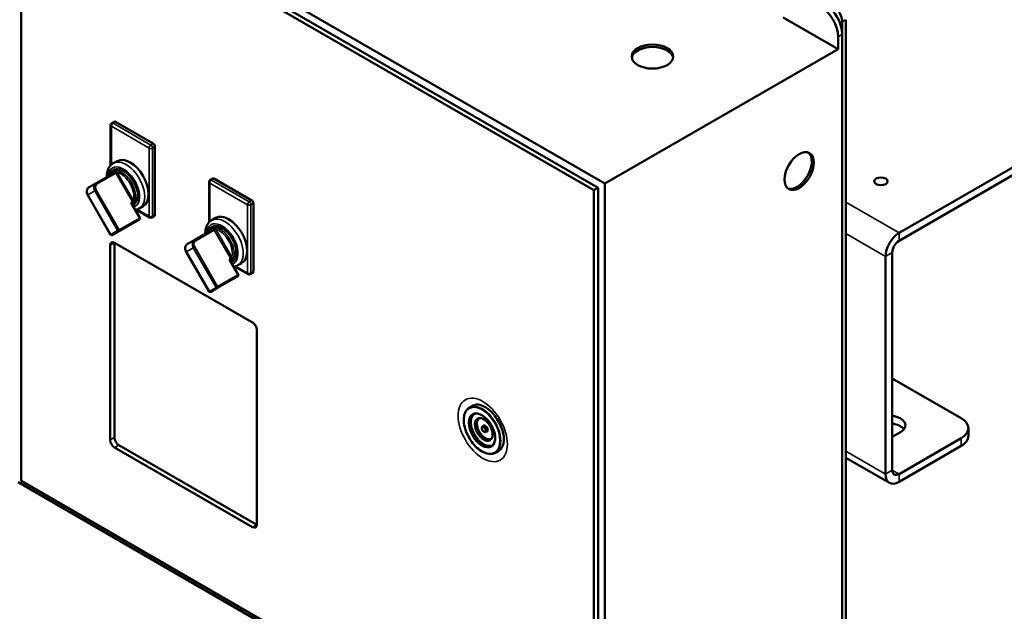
# Model space of a CAD drawing. Header units: inches. Extents: x 1 to 237, y 4 to 150.
# Tile 103 of 237: x 195 to 215, y 45 to 57. Entities that reach past the tile are written whole.
import ezdxf

# ---------------------------------------------------------------- set-up
doc = ezdxf.new("R2010")
doc.units = ezdxf.units.IN
doc.header["$LTSCALE"] = 7
doc.header["$MEASUREMENT"] = 0
doc.layers.add('Visible (ANSI)', color=7, linetype='Continuous', lineweight=50)
doc.layers.add('Visible Narrow (ANSI)', color=7, linetype='Continuous', lineweight=35)

msp = doc.modelspace()

# ---------------------------------------------------------------- linework, layer by layer
at = {"layer": 'Visible (ANSI)'}
for p, q in [((206.687, 53.65), (194.667, 60.591)), ((194.81, 60.342), (206.548, 53.565)), ((206.463, 53.516), (194.725, 60.293)), ((194.725, 60.293), (194.725, 47.556)), ((212.715, 52.639), (225.239, 59.87)), ((212.715, 52.479), (225.239, 59.71)), ((210.343, 57.059), (211.467, 56.41)), ((211.553, 56.969), (211.553, 42.885)), ((211.627, 42.927), (211.627, 57.012)), ((211.552, 56.712), (211.552, 43.142)), ((211.467, 56.663), (211.467, 56.41)), ((211.467, 56.41), (206.687, 53.65)), ((196.635, 54.92), (196.585, 54.891)), ((196.66, 54.917), (197.433, 54.471)), ((196.56, 54.847), (196.56, 54.024)), ((197.468, 54.41), (197.468, 53.01)), ((196.694, 54.113), (196.613, 54.067)), ((196.644, 53.882), (196.26, 53.66)), ((196.633, 53.933), (196.58, 53.902)), ((198.577, 53.683), (198.577, 52.859)), ((198.652, 53.755), (198.602, 53.726)), ((198.677, 53.753), (199.45, 53.306)), ((196.26, 53.66), (196.119, 53.579)), ((206.548, 53.565), (206.463, 53.516)), ((206.463, 40.779), (206.463, 53.516)), ((206.548, 53.565), (206.548, 40.828)), ((206.687, 40.587), (206.687, 53.65)), ((196.559, 52.604), (196.09, 53.417)), ((197.158, 52.95), (196.997, 53.229)), ((196.998, 53.258), (197.003, 53.261)), ((197.042, 53.226), (197.009, 53.207)), ((197.083, 53.117), (197.358, 52.958)), ((197.228, 53.188), (197.147, 53.142)), ((199.485, 53.245), (199.485, 51.846)), ((196.734, 52.676), (197.149, 52.916)), ((197.458, 52.987), (197.408, 52.958)), ((198.711, 52.948), (198.631, 52.902)), ((196.593, 52.595), (196.734, 52.676)), ((198.662, 52.717), (198.277, 52.495)), ((198.65, 52.768), (198.597, 52.738)), ((198.277, 52.495), (198.137, 52.414)), ((196.552, 48.395), (196.552, 52.389)), ((196.637, 52.438), (196.637, 48.444)), ((196.641, 52.44), (199.469, 50.807)), ((198.576, 51.439), (198.107, 52.253)), ((199.175, 51.785), (199.014, 52.064)), ((199.015, 52.094), (199.02, 52.096)), ((199.059, 52.061), (199.027, 52.042)), ((212.436, 52.157), (212.436, 47.697)), ((212.576, 47.777), (212.576, 52.238)), ((199.101, 51.952), (199.375, 51.794)), ((199.245, 52.023), (199.165, 51.977)), ((198.751, 51.511), (199.166, 51.751)), ((199.475, 51.823), (199.425, 51.794)), ((198.611, 51.43), (198.751, 51.511)), ((199.558, 50.654), (199.558, 46.66)), ((213.99, 48.841), (212.576, 49.658)), ((203.972, 49.095), (203.91, 49.059)), ((204.199, 48.68), (204.182, 48.67)), ((214.136, 48.637), (214.136, 48.476)), ((204.262, 48.572), (204.244, 48.562)), ((212.744, 48.555), (212.576, 48.458)), ((213.99, 48.433), (212.715, 47.697)), ((199.469, 46.609), (196.641, 48.242)), ((196.726, 48.291), (199.554, 46.658)), ((212.715, 47.536), (213.99, 48.272)), ((204.507, 48.169), (204.445, 48.133)), ((211.627, 48.031), (212.518, 47.517)), ((194.667, 47.527), (206.687, 40.587)), ((194.725, 47.556), (206.463, 40.779))]:
    msp.add_line(p, q, dxfattribs=at)
for centre, radius, start, end in [((196.61, 54.847), 0.05, 120, 180), ((198.627, 53.683), 0.05, 120, 180), ((197.136, 52.937), 0.025, 300, 30), ((197.383, 53.002), 0.05, 240, 300), ((196.581, 52.617), 0.025, 210, 300), ((199.154, 51.773), 0.025, 300, 30), ((199.4, 51.837), 0.05, 240, 300), ((198.598, 51.452), 0.025, 210, 300)]:
    msp.add_arc(centre, radius, start, end, dxfattribs=at)
for centre, major_axis, start_param, end_param in [((211.199, 56.916), (0.25, -0.433), 0.785398, 2.356194), ((211.114, 56.867), (0.25, -0.433), 0.785398, 2.356194), ((211.376, 57.071), (0.125, -0.217), 0.785398, 2.356194), ((207.663, 56.206), (-0.426, 0), 3.241233, 6.183545), ((196.66, 54.876), (-0.025, 0.0433), 5.497787, 6.283185), ((197.433, 54.43), (0.025, -0.0433), 0.785398, 2.356194), ((210.626, 53.932), (0.213, 0.369), 3.241233, 6.183545), ((196.961, 53.651), (-0.267, 0.462), 3.141593, 6.283185), ((196.827, 53.574), (-0.205, 0.354), 3.092141, 6.332637), ((198.677, 53.712), (-0.025, 0.0433), 5.497787, 6.283185), ((199.45, 53.265), (0.025, -0.0433), 0.785398, 2.356194), ((197.433, 53.031), (0.025, -0.0433), 0, 0.785398), ((198.978, 52.486), (-0.267, 0.462), 3.141593, 6.283185), ((198.845, 52.409), (-0.205, 0.354), 3.092141, 6.332637), ((212.715, 52.318), (-0.197, -0.341), 3.926991, 5.497787), ((212.715, 52.318), (0.098, 0.17), 0.785398, 2.356194), ((196.641, 52.338), (-0.062, 0.108), 5.497787, 7.068583), ((196.726, 52.387), (-0.063, 0.108), 0.746158, 0.785398), ((199.45, 51.866), (0.025, -0.0433), 0, 0.785398), ((199.469, 50.705), (-0.063, 0.108), 3.926991, 5.497787), ((204.24, 48.632), (-0.267, 0.463), 5.522938, 6.283185), ((212.5, 48.696), (0.345, 0), 5.497787, 7.633193), ((213.636, 48.637), (0.5, 0), 5.497787, 7.068583), ((212.5, 48.535), (-0.345, 0), 3.55689, 4.491601), ((196.726, 48.393), (-0.062, 0.108), 0.785398, 2.356194), ((213.636, 48.476), (0.5, 0), 5.497787, 6.283185), ((196.641, 48.344), (0.063, -0.108), 3.926991, 5.497787), ((204.24, 48.632), (0.267, -0.463), 0, 0.760248), ((212.715, 47.858), (-0.197, -0.341), 5.497787, 7.068583), ((212.715, 47.858), (-0.098, -0.17), 5.497787, 7.068583), ((199.469, 46.711), (0.062, -0.108), 5.497787, 7.068583), ((199.554, 46.76), (-0.062, 0.108), 2.356194, 2.395435)]:
    msp.add_ellipse(centre, major_axis=major_axis, ratio=0.57735, start_param=start_param, end_param=end_param, dxfattribs=at)
for centre, major_axis in [((207.663, 56.255), (-0.426, 0)), ((210.668, 53.908), (0.213, 0.369)), ((212.344, 53.699), (0.138, 0))]:
    msp.add_ellipse(centre, major_axis=major_axis, ratio=0.57735, dxfattribs=at)
for points, knots in [([(196.613, 54.067), (196.584, 54.05), (196.559, 54.027), (196.518, 53.969), (196.503, 53.935), (196.484, 53.863), (196.48, 53.826), (196.481, 53.788)], [0.7853982, 0.7853982, 0.7853982, 0.7853982, 1.0401031, 1.0401031, 1.3195742, 1.3195742, 1.5801164, 1.5801164, 1.5801164, 1.5801164]), ([(196.58, 53.902), (196.558, 53.89), (196.539, 53.872), (196.515, 53.835), (196.507, 53.818), (196.501, 53.799)], [0.7853982, 0.7853982, 0.7853982, 0.7853982, 1.0715676, 1.0715676, 1.2665568, 1.2665568, 1.2665568, 1.2665568]), ([(196.504, 53.801), (196.505, 53.801), (196.506, 53.802), (196.507, 53.803), (196.507, 53.804), (196.508, 53.804), (196.508, 53.805), (196.508, 53.805), (196.508, 53.805), (196.508, 53.805)], [0, 0, 0, 0, 0.01453591, 0.01453591, 0.02528668, 0.02528668, 0.03268188, 0.03268188, 0.03742426, 0.03742426, 0.03742426, 0.03742426]), ([(196.09, 53.417), (196.083, 53.428), (196.078, 53.44), (196.072, 53.464), (196.07, 53.477), (196.07, 53.501), (196.072, 53.513), (196.08, 53.536), (196.086, 53.547), (196.1, 53.565), (196.108, 53.572), (196.119, 53.578), (196.119, 53.579), (196.119, 53.579)], [6.283185, 6.283185, 6.283185, 6.283185, 6.597345, 6.597345, 6.911504, 6.911504, 7.225663, 7.225663, 7.539822, 7.539822, 7.841616, 7.841616, 7.853982, 7.853982, 7.853982, 7.853982]), ([(196.997, 53.229), (196.996, 53.231), (196.995, 53.233), (196.993, 53.238), (196.993, 53.24), (196.992, 53.244), (196.992, 53.246), (196.993, 53.25), (196.993, 53.252), (196.995, 53.255), (196.995, 53.256), (196.997, 53.257), (196.997, 53.258), (196.998, 53.258)], [0, 0, 0, 0, 0.251526, 0.251526, 0.503365, 0.503365, 0.758187, 0.758187, 1.026542, 1.026542, 1.340702, 1.340702, 1.570796, 1.570796, 1.570796, 1.570796]), ([(198.631, 52.902), (198.602, 52.885), (198.577, 52.862), (198.535, 52.805), (198.52, 52.77), (198.502, 52.698), (198.498, 52.661), (198.498, 52.623)], [0.7853982, 0.7853982, 0.7853982, 0.7853982, 1.0401031, 1.0401031, 1.3195742, 1.3195742, 1.5801164, 1.5801164, 1.5801164, 1.5801164]), ([(198.597, 52.738), (198.575, 52.725), (198.557, 52.707), (198.533, 52.67), (198.525, 52.653), (198.519, 52.635)], [0.7853982, 0.7853982, 0.7853982, 0.7853982, 1.0715676, 1.0715676, 1.2665568, 1.2665568, 1.2665568, 1.2665568]), ([(198.521, 52.636), (198.522, 52.637), (198.523, 52.637), (198.524, 52.639), (198.525, 52.639), (198.525, 52.64), (198.525, 52.64), (198.526, 52.64), (198.526, 52.64), (198.526, 52.64)], [0, 0, 0, 0, 0.01453591, 0.01453591, 0.02528668, 0.02528668, 0.03268188, 0.03268188, 0.03742426, 0.03742426, 0.03742426, 0.03742426]), ([(198.107, 52.253), (198.101, 52.263), (198.096, 52.275), (198.089, 52.299), (198.088, 52.312), (198.088, 52.336), (198.09, 52.348), (198.097, 52.371), (198.103, 52.382), (198.117, 52.4), (198.126, 52.408), (198.136, 52.414), (198.136, 52.414), (198.137, 52.414)], [6.283185, 6.283185, 6.283185, 6.283185, 6.597345, 6.597345, 6.911504, 6.911504, 7.225663, 7.225663, 7.539822, 7.539822, 7.841616, 7.841616, 7.853982, 7.853982, 7.853982, 7.853982]), ([(199.014, 52.064), (199.013, 52.066), (199.012, 52.068), (199.011, 52.073), (199.01, 52.075), (199.01, 52.08), (199.01, 52.082), (199.01, 52.085), (199.011, 52.087), (199.012, 52.09), (199.013, 52.091), (199.014, 52.093), (199.015, 52.093), (199.015, 52.094)], [0, 0, 0, 0, 0.251526, 0.251526, 0.503365, 0.503365, 0.758187, 0.758187, 1.026542, 1.026542, 1.340702, 1.340702, 1.570796, 1.570796, 1.570796, 1.570796]), ([(203.91, 49.059), (203.882, 49.042), (203.858, 49.018), (203.82, 48.957), (203.808, 48.919), (203.794, 48.835), (203.794, 48.787), (203.807, 48.687), (203.82, 48.635), (203.857, 48.53), (203.882, 48.478), (203.94, 48.38), (203.974, 48.334), (204.047, 48.252), (204.086, 48.216), (204.167, 48.159), (204.208, 48.137), (204.289, 48.11), (204.328, 48.104), (204.394, 48.111), (204.421, 48.119), (204.445, 48.133)], [0.785398, 0.785398, 0.785398, 0.785398, 1.091267, 1.091267, 1.406438, 1.406438, 1.72963, 1.72963, 2.053486, 2.053486, 2.376674, 2.376674, 2.699604, 2.699604, 3.022864, 3.022864, 3.346785, 3.346785, 3.669518, 3.669518, 3.926991, 3.926991, 3.926991, 3.926991]), ([(204.618, 48.403), (204.618, 48.431), (204.616, 48.465), (204.603, 48.54), (204.592, 48.582), (204.561, 48.67), (204.54, 48.716), (204.492, 48.806), (204.463, 48.85), (204.403, 48.929), (204.37, 48.964), (204.307, 49.023), (204.276, 49.046), (204.242, 49.067), (204.236, 49.07), (204.23, 49.073)], [4.687238, 4.687238, 4.687238, 4.687238, 4.928823, 4.928823, 5.18423, 5.18423, 5.451287, 5.451287, 5.723478, 5.723478, 5.993063, 5.993063, 6.252415, 6.252415, 6.308336, 6.308336, 6.308336, 6.308336]), ([(203.99, 48.92), (204.01, 48.932), (204.034, 48.938), (204.085, 48.936), (204.112, 48.93), (204.167, 48.905), (204.196, 48.888), (204.251, 48.843), (204.277, 48.816), (204.326, 48.756), (204.349, 48.723), (204.387, 48.652), (204.403, 48.616), (204.427, 48.543), (204.434, 48.507), (204.44, 48.439), (204.439, 48.407), (204.428, 48.352), (204.418, 48.328), (204.394, 48.293), (204.381, 48.28), (204.365, 48.271)], [5.497787, 5.497787, 5.497787, 5.497787, 5.841025, 5.841025, 6.164944, 6.164944, 6.479655, 6.479655, 6.794399, 6.794399, 7.110087, 7.110087, 7.426069, 7.426069, 7.741552, 7.741552, 8.056049, 8.056049, 8.371649, 8.371649, 8.63938, 8.63938, 8.63938, 8.63938]), ([(204.088, 48.833), (204.101, 48.84), (204.117, 48.844), (204.151, 48.842), (204.169, 48.838), (204.206, 48.821), (204.225, 48.809), (204.261, 48.779), (204.279, 48.761), (204.312, 48.721), (204.326, 48.698), (204.352, 48.652), (204.362, 48.627), (204.378, 48.579), (204.383, 48.555), (204.387, 48.51), (204.386, 48.489), (204.379, 48.452), (204.372, 48.437), (204.357, 48.414), (204.348, 48.405), (204.338, 48.4)], [5.497787, 5.497787, 5.497787, 5.497787, 5.85423, 5.85423, 6.178561, 6.178561, 6.490435, 6.490435, 6.802667, 6.802667, 7.116295, 7.116295, 7.430335, 7.430335, 7.743613, 7.743613, 8.055397, 8.055397, 8.368611, 8.368611, 8.63938, 8.63938, 8.63938, 8.63938]), ([(204.182, 48.67), (204.178, 48.668), (204.175, 48.666), (204.17, 48.659), (204.168, 48.655), (204.165, 48.646), (204.165, 48.64), (204.165, 48.629), (204.166, 48.622), (204.17, 48.61), (204.172, 48.604), (204.179, 48.592), (204.183, 48.586), (204.191, 48.576), (204.196, 48.572), (204.206, 48.565), (204.211, 48.562), (204.222, 48.558), (204.228, 48.558), (204.237, 48.559), (204.241, 48.56), (204.244, 48.562)], [0.785398, 0.785398, 0.785398, 0.785398, 1.022937, 1.022937, 1.284473, 1.284473, 1.602785, 1.602785, 1.955932, 1.955932, 2.30812, 2.30812, 2.656822, 2.656822, 3.007586, 3.007586, 3.362273, 3.362273, 3.692509, 3.692509, 3.926991, 3.926991, 3.926991, 3.926991])]:
    msp.add_open_spline(points, degree=3, knots=knots, dxfattribs=at)
for points in [[(197.064, 53.113), (197.093, 53.117), (197.122, 53.127), (197.147, 53.142)], [(199.081, 51.948), (199.11, 51.953), (199.139, 51.962), (199.165, 51.977)]]:
    msp.add_open_spline(points, degree=3, dxfattribs=at)
at = {"layer": 'Visible Narrow (ANSI)'}
for p, q in [((211.553, 56.969), (211.627, 57.012)), ((211.467, 56.663), (211.552, 56.712)), ((196.61, 54.888), (196.66, 54.917)), ((197.383, 54.442), (196.61, 54.888)), ((196.574, 54.038), (196.574, 54.827)), ((196.574, 54.827), (197.347, 54.381)), ((197.347, 54.381), (197.347, 52.981)), ((197.433, 54.471), (197.383, 54.442)), ((197.418, 54.381), (197.468, 54.41)), ((197.418, 52.981), (197.418, 54.381)), ((196.695, 53.882), (196.665, 53.864)), ((197.028, 53.305), (196.695, 53.882)), ((196.285, 53.646), (196.665, 53.865)), ((196.665, 53.864), (196.998, 53.288)), ((198.627, 53.724), (198.677, 53.753)), ((199.4, 53.277), (198.627, 53.724)), ((196.093, 53.42), (196.234, 53.501)), ((196.234, 53.501), (196.264, 53.518)), ((196.234, 53.501), (196.703, 52.688)), ((196.734, 52.705), (196.264, 53.518)), ((198.592, 52.874), (198.592, 53.662)), ((198.592, 53.662), (199.365, 53.216)), ((196.09, 53.417), (196.093, 53.42)), ((196.563, 52.606), (196.093, 53.42)), ((196.998, 53.288), (197.028, 53.305)), ((199.45, 53.306), (199.4, 53.277)), ((211.627, 53.268), (212.715, 52.639)), ((196.988, 53.223), (196.997, 53.229)), ((196.988, 53.223), (197.149, 52.945)), ((197.347, 52.981), (197.103, 53.122)), ((199.365, 53.216), (199.365, 51.817)), ((199.435, 53.216), (199.485, 53.245)), ((199.435, 51.817), (199.435, 53.216)), ((197.149, 52.945), (196.734, 52.705)), ((197.149, 52.945), (197.158, 52.95)), ((197.468, 53.01), (197.418, 52.981)), ((196.703, 52.688), (196.563, 52.606)), ((196.703, 52.688), (196.734, 52.705)), ((198.302, 52.481), (198.682, 52.7)), ((198.712, 52.717), (198.682, 52.699)), ((198.682, 52.699), (199.015, 52.123)), ((199.045, 52.14), (198.712, 52.717)), ((196.559, 52.604), (196.563, 52.606)), ((212.436, 52.157), (211.627, 52.625)), ((212.715, 52.639), (212.715, 52.479)), ((196.552, 52.389), (196.637, 52.438)), ((198.111, 52.255), (198.251, 52.336)), ((198.251, 52.336), (198.282, 52.353)), ((198.251, 52.336), (198.721, 51.523)), ((198.751, 51.54), (198.282, 52.353)), ((198.107, 52.253), (198.111, 52.255)), ((198.58, 51.442), (198.111, 52.255)), ((199.005, 52.059), (199.014, 52.064)), ((199.005, 52.059), (199.166, 51.78)), ((199.015, 52.123), (199.045, 52.14)), ((212.576, 52.238), (212.436, 52.157)), ((199.365, 51.817), (199.121, 51.957)), ((199.166, 51.78), (198.751, 51.54)), ((199.166, 51.78), (199.175, 51.785)), ((199.485, 51.846), (199.435, 51.817)), ((198.721, 51.523), (198.58, 51.442)), ((198.721, 51.523), (198.751, 51.54)), ((198.576, 51.439), (198.58, 51.442)), ((196.637, 48.444), (196.552, 48.395)), ((213.99, 48.433), (213.99, 48.272)), ((196.641, 48.242), (196.726, 48.291)), ((211.627, 48.164), (212.436, 47.697)), ((212.436, 47.697), (212.576, 47.777)), ((212.576, 47.777), (212.715, 47.697)), ((212.715, 47.697), (212.715, 47.536)), ((199.554, 46.658), (199.469, 46.609))]:
    msp.add_line(p, q, dxfattribs=at)
for centre, major_axis, ratio, start_param, end_param in [((196.61, 54.847), (0.025, 0.0433), 0.57735, 0.785398, 2.356194), ((196.61, 54.847), (-0.025, 0.0433), 0.57735, 5.497787, 6.283185), ((196.61, 54.847), (-0.05, 0), 0.57735, 0, 0.785398), ((197.383, 54.401), (-0.025, -0.0433), 0.57735, 3.926991, 5.497787), ((197.383, 54.401), (0.05, 0), 0.57735, 3.926991, 5.497787), ((197.383, 54.401), (-0.025, 0.0433), 0.57735, 3.926991, 5.497787), ((196.88, 53.604), (0.267, -0.462), 0.57735, 0, 3.141593), ((196.827, 53.574), (-0.23, 0.398), 0.57735, 3.045058, 6.926195), ((196.784, 53.549), (0.204, -0.354), 0.57735, 0.103932, 3.141593), ((196.632, 53.904), (0.0125, -0.0217), 0.688923, 0, 1.083645), ((196.677, 53.872), (0.0218, 0.0123), 0.005751, 4.096933, 5.662039), ((196.718, 53.89), (0.0316, -0.0242), 0.54858, 4.353624, 4.364645), ((196.766, 53.538), (-0.192, 0.332), 0.57735, 3.661432, 5.763346), ((196.491, 53.822), (0.0125, -0.0217), 0.913022, 0, 1.083645), ((196.702, 53.883), (0.032, -0.0483), 0.708974, 4.614878, 4.626302), ((198.627, 53.683), (-0.05, 0), 0.57735, 0, 0.785398), ((198.627, 53.683), (0.025, 0.0433), 0.57735, 0.785398, 2.356194), ((198.627, 53.683), (-0.025, 0.0433), 0.57735, 5.497787, 6.283185), ((196.182, 53.471), (-0.063, 0.108), 0.816497, 0, 1.570796), ((196.322, 53.552), (-0.062, 0.108), 0.816497, 0, 1.570796), ((196.335, 53.559), (-0.05, 0.0866), 0.816497, 0, 1.570796), ((196.272, 53.638), (-0.0125, 0.0217), 0.57735, 4.712389, 6.283185), ((197.023, 53.244), (-0.025, 0.0433), 0.816497, 6.283136, 7.853982), ((197.011, 53.294), (-0.0215, -0.0127), 0.005751, 3.762739, 5.327845), ((197.032, 53.311), (0.0259, -0.052), 0.710947, 4.799278, 4.810669), ((196.986, 53.28), (0.0125, -0.0217), 0.57735, 0, 1.570796), ((197.047, 53.321), (0.0051, -0.0396), 0.549839, 5.06198, 5.072967), ((199.4, 53.236), (-0.025, -0.0433), 0.57735, 3.926991, 5.497787), ((199.4, 53.236), (-0.025, 0.0433), 0.57735, 3.926991, 5.497787), ((197.015, 53.239), (-0.0125, 0.0217), 0.688923, 5.199541, 6.282496), ((199.4, 53.236), (0.05, 0), 0.57735, 3.926991, 5.497787), ((197.136, 52.937), (0.0125, -0.0217), 0.57735, 0, 1.570796), ((197.383, 53.002), (-0.025, -0.0433), 0.57735, 5.497787, 6.283185), ((197.383, 53.002), (-0.05, 0), 0.57735, 0.785398, 2.356194), ((197.383, 53.002), (0.025, -0.0433), 0.57735, 0, 0.785398), ((198.845, 52.409), (-0.23, 0.398), 0.57735, 3.045058, 6.926195), ((198.898, 52.439), (0.267, -0.462), 0.57735, 0, 3.141593), ((196.721, 52.698), (0.0125, -0.0217), 0.816497, 4.712389, 6.283185), ((196.721, 52.698), (0.0125, -0.0217), 0.57735, 0, 1.570796), ((198.801, 52.384), (0.204, -0.354), 0.57735, 0.103932, 3.141593), ((198.649, 52.739), (0.0125, -0.0217), 0.688923, 0, 1.083645), ((198.694, 52.707), (0.0218, 0.0123), 0.005751, 4.096933, 5.662039), ((198.719, 52.718), (0.032, -0.0483), 0.708974, 4.614878, 4.626302), ((198.736, 52.725), (0.0316, -0.0242), 0.54858, 4.353624, 4.364645), ((198.784, 52.374), (-0.192, 0.332), 0.57735, 3.661432, 5.763346), ((196.581, 52.617), (0.0125, -0.0217), 0.816497, 4.712389, 6.283185), ((198.34, 52.387), (-0.062, 0.108), 0.816497, 0, 1.570796), ((198.352, 52.394), (-0.05, 0.0866), 0.816497, 0, 1.570796), ((198.29, 52.474), (-0.0125, 0.0217), 0.57735, 4.712389, 6.283185), ((198.509, 52.658), (0.0125, -0.0217), 0.913022, 0, 1.083645), ((198.199, 52.306), (-0.063, 0.108), 0.816497, 0, 1.570796), ((199.04, 52.079), (-0.025, 0.0433), 0.816497, 6.283136, 7.853982), ((199.028, 52.13), (-0.0215, -0.0127), 0.005751, 3.762739, 5.327845), ((199.05, 52.146), (0.0259, -0.052), 0.710947, 4.799278, 4.810669), ((199.003, 52.115), (0.0125, -0.0217), 0.57735, 0, 1.570796), ((199.033, 52.075), (-0.0125, 0.0217), 0.688923, 5.199541, 6.282496), ((199.064, 52.157), (0.0051, -0.0396), 0.549839, 5.06198, 5.072967), ((199.154, 51.773), (0.0125, -0.0217), 0.57735, 0, 1.570796), ((199.4, 51.837), (-0.025, -0.0433), 0.57735, 5.497787, 6.283185), ((199.4, 51.837), (-0.05, 0), 0.57735, 0.785398, 2.356194), ((199.4, 51.837), (0.025, -0.0433), 0.57735, 0, 0.785398), ((198.739, 51.533), (0.0125, -0.0217), 0.816497, 4.712389, 6.283185), ((198.739, 51.533), (0.0125, -0.0217), 0.57735, 0, 1.570796), ((198.598, 51.452), (0.0125, -0.0217), 0.816497, 4.712389, 6.283185), ((204.177, 48.596), (0.267, -0.463), 0.57735, 0, 3.141593), ((204.177, 48.596), (0.187, -0.325), 0.57735, 3.141593, 6.283185), ((204.195, 48.606), (-0.188, 0.325), 0.57735, 0.047971, 3.093622), ((204.204, 48.611), (0.181, -0.314), 0.57735, 2.994429, 6.430349), ((204.213, 48.616), (0.125, -0.217), 0.57735, 3.141593, 6.283185), ((204.23, 48.626), (-0.125, 0.217), 0.57735, 0.072631, 3.068962), ((204.239, 48.631), (0.119, -0.206), 0.57735, 3.036336, 6.388442), ((204.213, 48.616), (0.0313, -0.0541), 0.57735, 0, 3.141593), ((204.239, 48.631), (0.0375, -0.065), 0.57735, 5.6975, 10.010464), ((204.23, 48.626), (-0.0313, 0.0541), 0.57735, 3.141593, 6.283185)]:
    msp.add_ellipse(centre, major_axis=major_axis, ratio=ratio, start_param=start_param, end_param=end_param, dxfattribs=at)
for centre, major_axis in [((204.186, 48.601), (-0.357, 0.618)), ((204.169, 48.591), (0.261, -0.452)), ((204.169, 48.591), (-0.194, 0.336)), ((204.204, 48.611), (-0.131, 0.227)), ((204.204, 48.611), (0.025, -0.0433))]:
    msp.add_ellipse(centre, major_axis=major_axis, ratio=0.57735, dxfattribs=at)
for points, knots in [([(196.651, 53.901), (196.645, 53.9), (196.64, 53.898), (196.635, 53.896), (196.629, 53.895), (196.624, 53.893), (196.618, 53.891), (196.618, 53.891), (196.617, 53.89), (196.617, 53.89), (196.61, 53.888), (196.604, 53.885), (196.598, 53.882), (196.593, 53.88), (196.589, 53.878), (196.585, 53.876), (196.581, 53.874), (196.578, 53.872), (196.574, 53.87)], [-0.715691, -0.715691, -0.715691, -0.715691, -0.6470702, -0.6470702, -0.6470702, -0.5702749, -0.5702749, -0.5702749, -0.5623286, -0.5623286, -0.5623286, -0.4721631, -0.4721631, -0.4721631, -0.4089663, -0.4089663, -0.4089663, -0.3578507, -0.3578507, -0.3578507, -0.3578507]), ([(196.644, 53.882), (196.646, 53.883), (196.651, 53.885), (196.656, 53.882), (196.66, 53.875), (196.663, 53.868), (196.665, 53.865)], [0, 0, 0, 0, 0.0432626, 0.0865253, 0.1442088, 0.2018923, 0.2018923, 0.2018923, 0.2018923]), ([(196.695, 53.882), (196.692, 53.886), (196.685, 53.893), (196.673, 53.9), (196.661, 53.903), (196.654, 53.902), (196.651, 53.901)], [-0.2018923, -0.2018923, -0.2018923, -0.2018923, -0.1442088, -0.0865253, -0.0432626, 0, 0, 0, 0]), ([(196.515, 53.822), (196.513, 53.82), (196.51, 53.815), (196.507, 53.807), (196.505, 53.802), (196.505, 53.802)], [0, 0, 0, 0, 0.04326264, 0.08652528, 0.09540025, 0.09540025, 0.09540025, 0.09540025]), ([(196.574, 53.87), (196.564, 53.865), (196.542, 53.85), (196.523, 53.832), (196.515, 53.822)], [-0.3578277, -0.3578277, -0.3578277, -0.3578277, -0.2044831, 0, 0, 0, 0]), ([(196.998, 53.287), (196.999, 53.286), (197.001, 53.283), (197.005, 53.277), (197.009, 53.271), (197.008, 53.265), (197.005, 53.262), (197.003, 53.261)], [-0.2018923, -0.2018923, -0.2018923, -0.2018923, -0.1874714, -0.1442088, -0.0865253, -0.0432626, -0.000025, -0.000025, -0.000025, -0.000025]), ([(197.023, 53.257), (197.025, 53.26), (197.03, 53.265), (197.033, 53.277), (197.033, 53.289), (197.03, 53.299), (197.028, 53.304), (197.028, 53.305)], [0, 0, 0, 0, 0.0432626, 0.0865253, 0.1442088, 0.1874714, 0.2018923, 0.2018923, 0.2018923, 0.2018923]), ([(198.592, 52.706), (198.582, 52.7), (198.559, 52.685), (198.54, 52.667), (198.532, 52.658)], [-0.3578277, -0.3578277, -0.3578277, -0.3578277, -0.2044831, 0, 0, 0, 0]), ([(198.668, 52.736), (198.663, 52.735), (198.658, 52.733), (198.653, 52.732), (198.647, 52.73), (198.641, 52.728), (198.636, 52.726), (198.635, 52.726), (198.635, 52.726), (198.634, 52.725), (198.628, 52.723), (198.621, 52.72), (198.615, 52.718), (198.611, 52.716), (198.606, 52.714), (198.602, 52.711), (198.599, 52.71), (198.595, 52.708), (198.592, 52.706)], [-0.715691, -0.715691, -0.715691, -0.715691, -0.6470702, -0.6470702, -0.6470702, -0.5702749, -0.5702749, -0.5702749, -0.5623286, -0.5623286, -0.5623286, -0.4721631, -0.4721631, -0.4721631, -0.4089663, -0.4089663, -0.4089663, -0.3578507, -0.3578507, -0.3578507, -0.3578507]), ([(198.662, 52.717), (198.664, 52.718), (198.668, 52.72), (198.674, 52.718), (198.677, 52.71), (198.68, 52.703), (198.682, 52.7)], [0, 0, 0, 0, 0.0432626, 0.0865253, 0.1442088, 0.2018923, 0.2018923, 0.2018923, 0.2018923]), ([(198.712, 52.717), (198.709, 52.721), (198.702, 52.728), (198.691, 52.736), (198.679, 52.738), (198.672, 52.737), (198.668, 52.736)], [-0.2018923, -0.2018923, -0.2018923, -0.2018923, -0.1442088, -0.0865253, -0.0432626, 0, 0, 0, 0]), ([(198.532, 52.658), (198.53, 52.656), (198.527, 52.651), (198.524, 52.642), (198.523, 52.638), (198.522, 52.637)], [0, 0, 0, 0, 0.04326264, 0.08652528, 0.09540025, 0.09540025, 0.09540025, 0.09540025]), ([(199.015, 52.122), (199.016, 52.122), (199.018, 52.118), (199.023, 52.113), (199.027, 52.107), (199.026, 52.101), (199.022, 52.098), (199.02, 52.096)], [-0.2018923, -0.2018923, -0.2018923, -0.2018923, -0.1874714, -0.1442088, -0.0865253, -0.0432626, -0.000025, -0.000025, -0.000025, -0.000025]), ([(199.04, 52.092), (199.043, 52.095), (199.047, 52.101), (199.051, 52.112), (199.05, 52.124), (199.047, 52.134), (199.046, 52.139), (199.045, 52.14)], [0, 0, 0, 0, 0.0432626, 0.0865253, 0.1442088, 0.1874714, 0.2018923, 0.2018923, 0.2018923, 0.2018923])]:
    msp.add_open_spline(points, degree=3, knots=knots, dxfattribs=at)
for points in [[(196.995, 53.232), (197.004, 53.24), (197.013, 53.248), (197.023, 53.257)], [(199.012, 52.067), (199.022, 52.075), (199.031, 52.083), (199.04, 52.092)]]:
    msp.add_open_spline(points, degree=3, dxfattribs=at)

doc.saveas('drawing.dxf')
